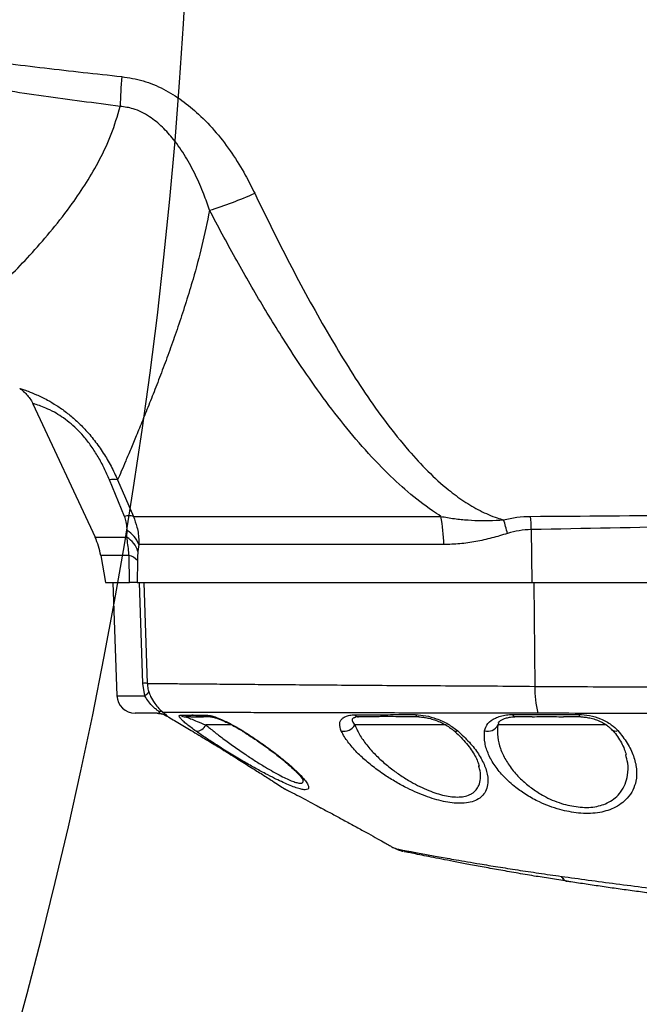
# Model space of a CAD drawing. Extents: x 0 to 16820, y 0 to 11880.
# Tile 59 of 77: x 9092 to 9262, y 6157 to 6428. Entities that reach past the tile are written whole.
import ezdxf

# ---------------------------------------------------------------- set-up
doc = ezdxf.new("R2010")
doc.units = 0
doc.header["$LTSCALE"] = 20
doc.layers.get('0').update_dxf_attribs({"linetype": 'CONTINUOUS'})
doc.styles.add('SLDTEXTSTYLE0', font='TXT', dxfattribs={"width": 0.605})
doc.dimstyles.new('SLDDIMSTYLE1', dxfattribs={"dimtxt": 100, "dimasz": 100, "dimexe": 0, "dimexo": 0.0625, "dimgap": 25, "dimtad": 1, "dimdec": 4, "dimlfac": 20, "dimzin": 12, "dimtxsty": 'SLDTEXTSTYLE0', "dimsah": 1, "dimcen": 0.09, "dimazin": 3, "dimtfac": 1, "dimtofl": 0, "dimtmove": 0, "dimatfit": 3, "dimtolj": 1, "dimtzin": 12})

# ---------------------------------------------------------------- blocks, each defined once
blk = doc.blocks.new('_D_3')
at = {"color": 7, "linetype": 'CONTINUOUS'}
for p, q in [((7831.16, 6507.87), (11819.08, 6507.87)), ((4317.75, 5895.41), (3824.45, 5808.43))]:
    blk.add_line(p, q, dxfattribs=at)
blk.add_arc((7791.16, 6507.87), 3997.91, 190, 0, dxfattribs=at)
for points in [[(11789.08, 6507.87), (11772.83, 6408.07), (11802.82, 6407.69)], [(3853.99, 5813.64), (3857.85, 5712.6), (3887.32, 5718.17)]]:
    blk.add_solid(points, dxfattribs=at)
at = {"color": 7, "linetype": 'CONTINUOUS', "insert": (7986.83, 2641.21), "char_height": 100, "attachment_point": 1, "rotation": 5, "style": 'SLDTEXTSTYLE0'}
blk.add_mtext('170°', dxfattribs=at)

msp = doc.modelspace()

# ---------------------------------------------------------------- linework, layer by layer
at = {"color": 7, "linetype": 'CONTINUOUS'}
for p, q in [((9095.2671443, 6322.0146096), (9112.407056, 6285.2579898)), ((9113.9770423, 6280.278588), (9115.2830993, 6272.871638)), ((9115.2830993, 6272.871638), (9121.8976651, 6272.871638)), ((9117.3393403, 6272.871638), (9118.4279596, 6241.6971422)), ((9123.9741718, 6272.871638), (9232.5554763, 6272.871638)), ((9232.5554763, 6272.871638), (9438.6289989, 6272.871638)), ((9129.5125161, 6236.8716395), (9123.4249746, 6236.8716395)), ((9132.1725522, 6236.1000276), (9131.9811021, 6236.2098193)), ((9138.7940322, 6235.8716226), (9137.3887931, 6235.8716226)), ((9138.7940322, 6235.8716226), (9142.2104512, 6235.8716226)), ((9144.6164523, 6235.8716226), (9142.6559364, 6235.8716226)), ((9189.4782458, 6235.8716226), (9184.9051391, 6235.8716226)), ((9201.5129005, 6235.8716226), (9196.5963517, 6235.8716226)), ((9232.6728975, 6235.8716226), (9227.9150163, 6235.8716226)), ((9245.9864293, 6235.8716226), (9241.285411, 6235.8716226)), ((9218.0255328, 6222.2625709), (9217.9739152, 6222.4504149)), ((9172.7795278, 6211.7979324), (9172.7982436, 6211.7805875)), ((9174.737898, 6210.7527352), (9174.7567331, 6210.7351518)), ((9194.4465314, 6199.9378598), (9195.0343524, 6199.6463335))]:
    msp.add_line(p, q, dxfattribs=at)
at = {"color": 8, "linetype": 'CONTINUOUS'}
for p, q in [((9120.5136453, 6291.0165435), (9116.3819705, 6301.0585702)), ((9118.6171447, 6301.0585702), (9122.935978, 6291.0165435)), ((9122.935978, 6291.0165435), (9207.5642024, 6291.0165435)), ((9121.1528455, 6285.2579898), (9121.2019597, 6287.1393508)), ((9232.4243461, 6287.3825825), (9232.5554763, 6272.871638)), ((9112.407056, 6285.2579898), (9121.1528455, 6285.2579898)), ((9124.4070207, 6283.262173), (9124.1967355, 6281.3807971)), ((9208.3463346, 6283.262173), (9124.4070207, 6283.262173)), ((9121.7488919, 6280.278588), (9113.9770423, 6280.278588)), ((9121.8976651, 6272.871638), (9121.7488919, 6280.278588)), ((9124.0491544, 6278.8910961), (9123.9741718, 6272.871638)), ((9125.5553638, 6245.0967527), (9124.6660625, 6272.871638)), ((9125.8368169, 6272.871638), (9126.7547284, 6245.0967527)), ((9233.1183826, 6272.871638), (9233.3768283, 6244.2728377)), ((9126.0720168, 6241.6971422), (9125.5553638, 6245.0967527)), ((9118.4279596, 6241.6971422), (9126.0720168, 6241.6971422)), ((9129.5125161, 6236.8716395), (9129.8025523, 6236.8963754)), ((9223.4584962, 6234.2621482), (9223.1976663, 6233.6481011)), ((9150.0595485, 6233.6481011), (9142.9015075, 6233.6481011)), ((9208.9991246, 6233.6481011), (9183.8835155, 6233.6481011)), ((9253.1362449, 6233.6481011), (9223.1976663, 6233.6481011)), ((9172.7795278, 6211.7979324), (9174.737898, 6210.7527352))]:
    msp.add_line(p, q, dxfattribs=at)
at = {"color": 8, "linetype": 'CONTINUOUS', "flags": 128}
for points in [[(9245.9864293, 6235.8716226), (9245.9182416, 6235.8829177), (9245.8506499, 6235.9166539), (9245.784012, 6235.9725929), (9245.7189237, 6236.0503471), (9245.655862, 6236.1492908), (9245.5953036, 6236.2687087), (9245.5376064, 6236.4077068), (9245.4833661, 6236.565212)], [(9153.2262241, 6231.9280899), (9153.1279956, 6231.8812406), (9153.1004583, 6231.8875289)]]:
    msp.add_lwpolyline(points, dxfattribs=at)
at = {"color": 7, "linetype": 'CONTINUOUS'}
for centre, radius, start, end in [((7791.1647235, 6507.8716374), 3487, 190, 170), ((7791.1647235, 6507.8716374), 1348, 190, 170), ((9094.2808881, 6276.8056258), 20, 10, 25), ((9123.4249189, 6241.8716374), 5, 182, 270)]:
    msp.add_arc(centre, radius, start, end, dxfattribs=at)
at = {"color": 8, "linetype": 'CONTINUOUS'}
for centre, radius, start, end in [((9274.2438408, 6399.5843022), 154.9874217, 175.411275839, 178.452182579), ((9110.5264593, 6482.9001173), 112.7522556, 287.217992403, 293.966256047), ((9117.4995576, 6296.435582), 4.7561561, 76.409735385, 103.590264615), ((9121.7248117, 6286.2762919), 4.8925361, 75.667188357, 104.332811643), ((9164.3407689, 6282.7402517), 44.0086607, 0.679515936, 10.839620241), ((9157.1702547, 6285.4493341), 75.2789195, 1.471582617, 4.250985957), ((9161.8761089, 6270.3244639), 65.9684874, 14.041629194, 17.414056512), ((9117.7483358, 6281.0211024), 7.0257015, 18.601356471, 60.556176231), ((9117.5802009, 6279.3197547), 6.93011, 17.301747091, 58.967450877), ((9120.7092946, 6275.9545861), 4.4472188, 41.322953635, 76.481254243), ((9126.1550461, 6223.0737914), 22.0311244, 88.440228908, 91.559771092), ((9125.0143972, 6243.8289575), 2.379747, 296.386570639, 335.180902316), ((9260.2047521, 6243.6490715), 26.8351743, 178.668076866, 194.618003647), ((9129.4417682, 6231.8978147), 5.0115641, 56.982404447, 85.871686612), ((9129.9172273, 6234.7865151), 2.6192478, 62.439513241, 90.560566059), ((9137.3929258, 6238.6945069), 2.8228873, 235.290950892, 269.916118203), ((9144.6273234, 6238.4487702), 2.5771706, 233.067568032, 269.758313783), ((9184.975902, 6237.35975), 1.4898089, 216.887743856, 267.277542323), ((9201.6274265, 6237.0412996), 1.1752703, 207.753432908, 264.407850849), ((9228.1590162, 6236.6898678), 0.8538508, 190.40567727, 253.395468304), ((9140.1061187, 6235.0033188), 3.1065758, 272.569778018, 334.135673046), ((9180.8323319, 6235.4642881), 3.5508107, 258.703344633, 329.237193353), ((9211.707227, 6233.1001121), 1.1591704, 233.490791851, 293.785745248), ((9220.4912047, 6234.8876804), 2.9768257, 252.313447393, 335.3918725), ((9255.6464156, 6233.6564318), 1.673979, 226.208374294, 291.344939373)]:
    msp.add_arc(centre, radius, start, end, dxfattribs=at)
for points, knots in [([(9250.7544433, 6477.9517336), (9250.8941224, 6477.6368952), (9252.5287793, 6473.9523588), (9256.3067007, 6466.162648), (9262.6806896, 6454.8677415), (9270.8290278, 6442.4130245), (9279.3991866, 6431.0760991), (9287.8392844, 6421.1973971), (9295.223382, 6413.2965889), (9302.5766424, 6406.0410312), (9310.2367462, 6399.0637007), (9318.2146835, 6392.3533454), (9326.4747411, 6385.9423222), (9335.0257846, 6379.8265132), (9343.8259728, 6374.0406056), (9352.9194114, 6368.5610696), (9362.2710854, 6363.4222754), (9372.0985774, 6358.5267179), (9382.340543, 6353.9533567), (9393.224569, 6349.6517814), (9404.965939, 6345.636673), (9418.4735808, 6341.7069587), (9428.241371, 6339.6705995), (9433.5873996, 6338.5560757)], [0, 0, 0, 0, 0.0043630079, 0.05106003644, 0.10941728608, 0.16777923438, 0.23808563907, 0.28748775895, 0.33040798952, 0.37332876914, 0.41661220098, 0.45989610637, 0.50362171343, 0.54734740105, 0.59143238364, 0.63551707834, 0.68046290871, 0.72540846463, 0.77358766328, 0.82176702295, 0.87312130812, 0.93055777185, 1, 1, 1, 1]), ([(9429.7955905, 6327.8674281), (9426.2454066, 6328.5830199), (9419.1450417, 6330.0142029), (9408.561044, 6332.7623257), (9398.0394279, 6335.9510239), (9387.5501763, 6339.6395409), (9377.1505236, 6343.8058995), (9366.8239995, 6348.4678057), (9356.6472033, 6353.5993749), (9345.3866595, 6359.8962702), (9333.9179708, 6367.0966497), (9322.3393388, 6375.2694559), (9312.4752455, 6382.9890145), (9303.5923941, 6390.6120167), (9295.6015596, 6398.0573847), (9287.8979978, 6405.8593207), (9279.0158579, 6415.6557244), (9270.5076032, 6426.1819971), (9262.4959512, 6437.4404491), (9256.1033439, 6447.4691648), (9250.7413489, 6456.9864659), (9246.2594325, 6465.8790187), (9243.8695865, 6471.3761674), (9242.6746761, 6474.1247131)], [0, 0, 0, 0, 0.0446998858, 0.0893997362, 0.1345839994, 0.1797683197, 0.2256770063, 0.2715860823, 0.3180067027, 0.3644275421, 0.4283285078, 0.4820944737, 0.5358601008, 0.5796158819, 0.6233710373, 0.6676135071, 0.7118557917, 0.7829021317, 0.8308953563, 0.8789231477, 0.926910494, 0.9634556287, 1, 1, 1, 1]), ([(8978.8056289, 6445.0951836), (8978.8653254, 6444.9818411), (8979.2210583, 6444.3064306), (8980.0575722, 6443.1483467), (8982.0540425, 6441.1080049), (8985.3229139, 6438.7988914), (8989.8283964, 6436.4205615), (8996.9648347, 6433.4471583), (9006.6102655, 6430.170127), (9018.8147284, 6426.926629), (9031.17303, 6424.32059), (9043.5988145, 6422.1446118), (9058.9594957, 6419.6773434), (9077.251009, 6416.9680371), (9098.4980046, 6414.290452), (9112.6682377, 6412.7526222), (9119.7532092, 6411.9837231)], [0, 0, 0, 0, 0.00271741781, 0.01619316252, 0.02970504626, 0.06165608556, 0.09740282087, 0.13320653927, 0.21854482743, 0.30404126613, 0.38982969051, 0.47574638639, 0.56143894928, 0.707610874, 0.85380842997, 1, 1, 1, 1]), ([(9119.3129693, 6403.7707022), (9112.2860941, 6404.6878993), (9098.2318115, 6406.5223628), (9077.1721077, 6409.7134915), (9059.599256, 6412.8286491), (9045.4765635, 6415.5587406), (9034.7878392, 6417.7630408), (9024.1515551, 6420.2815111), (9013.6412378, 6423.2410559), (9003.336148, 6426.7912652), (8994.9268261, 6430.3565112), (8988.3658279, 6433.7084895), (8983.7720107, 6436.6840883), (8980.6556898, 6439.3469605), (8979.2760623, 6441.0390326), (8978.9716874, 6441.4123392)], [0, 0, 0, 0, 0.1450749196, 0.2901608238, 0.4352078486, 0.5090776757, 0.5832459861, 0.6573866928, 0.7312846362, 0.8048918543, 0.8783869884, 0.9164607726, 0.9544709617, 0.9899553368, 1, 1, 1, 1]), ([(9119.7532092, 6411.9837231), (9121.7333375, 6411.6581483), (9125.6949928, 6411.0067687), (9131.2891135, 6408.6664248), (9136.3923459, 6405.5098142), (9141.2760267, 6401.4681261), (9145.8834104, 6396.5869493), (9150.1214616, 6390.93502), (9153.5897612, 6385.326526), (9155.4817274, 6381.5531647), (9156.3262616, 6379.868815)], [0, 0, 0, 0, 0.1185482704, 0.2371802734, 0.3536823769, 0.470332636, 0.6091791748, 0.7486083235, 0.8877840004, 1, 1, 1, 1]), ([(9066.3065587, 6336.4234215), (9066.2839498, 6336.4044834), (9066.1380301, 6336.2822558), (9066.6380381, 6336.7005087), (9067.6268895, 6337.5325412), (9069.0676986, 6338.7509586), (9071.5716512, 6340.8978263), (9074.7764424, 6343.6997069), (9078.2055193, 6346.7777729), (9081.8337832, 6350.132092), (9085.5507411, 6353.6767185), (9090.0889682, 6358.194184), (9095.1636006, 6363.5478308), (9100.6851528, 6369.8781457), (9105.7157003, 6376.3336818), (9110.0976837, 6382.7744053), (9113.7539846, 6389.1112052), (9117.0373782, 6396.0163604), (9118.5519842, 6401.1775567), (9119.3129693, 6403.7707022)], [0, 0, 0, 0, 0.0134100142, 0.0865490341, 0.1152957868, 0.182188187, 0.2495463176, 0.3182276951, 0.3873041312, 0.4351038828, 0.4952129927, 0.5554959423, 0.6282607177, 0.7016612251, 0.7753380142, 0.8307397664, 0.8863506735, 0.9428990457, 1, 1, 1, 1]), ([(9143.9020311, 6375.2008027), (9143.390649, 6376.6852026), (9142.2637337, 6379.9563241), (9140.1124313, 6384.9060251), (9137.3892307, 6389.9762856), (9134.3295182, 6394.406211), (9131.0211113, 6398.1315814), (9128.0091965, 6400.632346), (9125.2331107, 6402.2366969), (9122.5444691, 6403.3645383), (9120.5167757, 6403.619397), (9119.3129693, 6403.7707022)], [0, 0, 0, 0, 0.1214512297, 0.2676379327, 0.4140178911, 0.5597707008, 0.6733130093, 0.7864869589, 0.8482353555, 0.9098999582, 1, 1, 1, 1]), ([(9156.3262616, 6379.868815), (9159.4669203, 6373.4386473), (9165.7474846, 6360.5798537), (9174.2461436, 6345.0818175), (9181.313763, 6333.2203096), (9186.671723, 6324.8674623), (9192.4224349, 6316.7625837), (9198.1769163, 6309.5923544), (9203.8892088, 6303.3794225), (9208.963497, 6298.7508177), (9213.8039904, 6295.1509023), (9218.2699812, 6292.5108184), (9222.0058528, 6290.8869464), (9224.2294899, 6290.2394368), (9224.8210584, 6290.0671757)], [0, 0, 0, 0, 0.1871876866, 0.3743304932, 0.4600617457, 0.5458986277, 0.6316210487, 0.7171964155, 0.7833249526, 0.8493905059, 0.8942217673, 0.9391526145, 0.9838123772, 1, 1, 1, 1]), ([(9143.9020311, 6375.2008027), (9143.2314138, 6371.9412595), (9141.8878227, 6365.4107193), (9139.6215208, 6357.0884633), (9137.4632269, 6349.9389548), (9135.475108, 6343.8756798), (9133.4484756, 6338.0632654), (9131.4043154, 6332.4863491), (9129.3770356, 6327.1716994), (9127.3952833, 6322.1388222), (9125.5000032, 6317.4448375), (9123.7582341, 6313.2147369), (9122.1893005, 6309.4590008), (9120.8077109, 6306.1879156), (9119.5835602, 6303.3126122), (9118.9396811, 6301.8108457), (9118.6171447, 6301.0585702)], [0, 0, 0, 0, 0.0937273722, 0.187784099, 0.2551109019, 0.3225353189, 0.3902510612, 0.4580690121, 0.5271200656, 0.5962981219, 0.6659141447, 0.7356984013, 0.8012520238, 0.8669930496, 0.933373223, 1, 1, 1, 1]), ([(9207.5642024, 6291.0165435), (9206.7746275, 6291.5307321), (9203.6163711, 6293.5874581), (9198.392509, 6297.6779196), (9191.6591234, 6303.942703), (9184.9451052, 6311.193984), (9178.2872207, 6319.3804058), (9172.0684563, 6327.9007937), (9165.3777286, 6337.8540916), (9158.2830555, 6349.2555943), (9150.8673151, 6362.1286887), (9146.223638, 6370.843721), (9143.9020311, 6375.2008027)], [0, 0, 0, 0, 0.02659952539, 0.10639664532, 0.1862533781, 0.28471033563, 0.38337467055, 0.48218085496, 0.58083281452, 0.72051443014, 0.86027114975, 1, 1, 1, 1]), ([(9091.6939651, 6326.2073344), (9091.7022247, 6326.2065866), (9091.7217647, 6326.2048175), (9092.5069202, 6325.9625958), (9093.9665486, 6325.454086), (9096.2179522, 6324.5765678), (9098.9427442, 6323.2674734), (9101.8022234, 6321.5855752), (9104.4445288, 6319.7390048), (9107.0729515, 6317.5427984), (9109.6925713, 6314.9717031), (9112.2806044, 6311.9221067), (9114.7142547, 6308.4693008), (9116.8578514, 6304.8292948), (9118.0305876, 6302.3157484), (9118.6171447, 6301.0585702)], [0, 0, 0, 0, 0.0660005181, 0.1561401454, 0.2458421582, 0.3443880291, 0.4427955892, 0.5135119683, 0.5841826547, 0.6477947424, 0.7114145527, 0.7839840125, 0.8566183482, 0.9282860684, 1, 1, 1, 1]), ([(9116.3819705, 6301.0585702), (9115.9187964, 6302.1264219), (9114.9863563, 6304.2761699), (9113.3020749, 6307.3883374), (9111.38217, 6310.3693092), (9109.354305, 6312.9620016), (9107.2808001, 6315.1609373), (9105.2221163, 6316.9879339), (9103.1416598, 6318.5129345), (9100.9112448, 6319.8564887), (9098.7775459, 6320.8709129), (9096.7994991, 6321.616884), (9095.4535627, 6322.0114444), (9095.3677889, 6322.0333053), (9095.3285371, 6322.0433092)], [0, 0, 0, 0, 0.0711163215, 0.1431679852, 0.2121311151, 0.283078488, 0.3424102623, 0.4037217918, 0.4711988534, 0.5409404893, 0.6396730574, 0.7415562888, 0.8817309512, 1, 1, 1, 1]), ([(9232.2420751, 6291.029433), (9246.7354937, 6291.1250451), (9275.7222889, 6291.3162688), (9314.3663336, 6291.8276432), (9348.1768759, 6292.4702302), (9377.1518436, 6293.2976937), (9401.8112283, 6294.4206435), (9422.1608237, 6295.6827694), (9432.8418686, 6296.6758213), (9438.1835138, 6297.1724516)], [0, 0, 0, 0, 0.210906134, 0.4218116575, 0.5624704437, 0.7031298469, 0.8437755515, 0.9218713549, 1, 1, 1, 1]), ([(9438.5018026, 6296.0229314), (9433.1320325, 6295.4595722), (9422.3895945, 6294.3325499), (9401.9853001, 6292.8261828), (9377.308008, 6291.4092581), (9348.3563129, 6290.2351032), (9314.5568814, 6289.1838911), (9275.9132898, 6288.2018561), (9246.9206888, 6287.6556742), (9232.4243461, 6287.3825825)], [0, 0, 0, 0, 0.0785265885, 0.1570955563, 0.2975258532, 0.4379697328, 0.5784123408, 0.7892055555, 1, 1, 1, 1]), ([(9121.2019597, 6287.1393508), (9121.2040828, 6287.3133063), (9121.2133366, 6288.0715266), (9121.0857699, 6289.3724649), (9120.6871275, 6290.5180185), (9120.5136453, 6291.0165435)], [0, 0, 0, 0, 0.1439567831, 0.6274648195, 1, 1, 1, 1]), ([(9122.935978, 6291.0165435), (9123.3101125, 6290.0303263), (9124.1419925, 6287.8374929), (9124.4462058, 6285.183434), (9124.414141, 6283.6112852), (9124.4070207, 6283.262173)], [0, 0, 0, 0, 0.3886940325, 0.8642530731, 1, 1, 1, 1]), ([(9207.5642024, 6291.0165435), (9208.7916413, 6290.7943117), (9211.251569, 6290.3489336), (9215.0294416, 6289.986349), (9218.8625657, 6289.848801), (9222.1366675, 6289.9207957), (9224.1257563, 6290.0292608), (9224.8210584, 6290.0671757)], [0, 0, 0, 0, 0.2180164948, 0.4369299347, 0.6584006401, 0.8805911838, 1, 1, 1, 1]), ([(9224.8210584, 6290.0671757), (9226.0287313, 6290.3376768), (9228.4607528, 6290.8824141), (9230.9758858, 6290.9802032), (9232.2420751, 6291.029433)], [0, 0, 0, 0, 0.4965716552, 1, 1, 1, 1]), ([(9225.873438, 6286.3301879), (9224.435674, 6285.896333), (9221.5558409, 6285.027324), (9217.1924406, 6284.0264315), (9212.7673604, 6283.3815467), (9209.824027, 6283.3020727), (9208.3463346, 6283.262173)], [0, 0, 0, 0, 0.2469436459, 0.4946267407, 0.7462787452, 1, 1, 1, 1]), ([(9232.4243461, 6287.3825825), (9231.3195187, 6287.3186311), (9229.0898925, 6287.1895724), (9226.9519728, 6286.618355), (9225.873438, 6286.3301879)], [0, 0, 0, 0, 0.4955213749, 1, 1, 1, 1]), ([(9121.7488919, 6280.278588), (9121.7255135, 6280.5684637), (9121.585784, 6282.301005), (9121.3495525, 6283.9144741), (9121.1528455, 6285.2579898)], [0, 0, 0, 0, 0.1673124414, 1, 1, 1, 1]), ([(9124.1967355, 6281.3807971), (9124.1932617, 6281.3490632), (9124.1252892, 6280.7281286), (9124.0672374, 6279.8988232), (9124.051757, 6279.036133), (9124.0491544, 6278.8910961)], [0, 0, 0, 0, 0.04288291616, 0.83908791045, 1, 1, 1, 1]), ([(9126.7547284, 6245.0967527), (9127.3676746, 6245.0900752), (9128.5935782, 6245.0767201), (9131.5500556, 6245.0459091), (9135.4852568, 6245.0092022), (9140.5687025, 6244.9637791), (9146.5621518, 6244.9117228), (9153.4304785, 6244.8521945), (9161.1536553, 6244.7873634), (9169.6612318, 6244.7188369), (9178.8797443, 6244.6475869), (9188.7406369, 6244.5657959), (9199.199409, 6244.5009916), (9210.1829754, 6244.4522412), (9221.5740717, 6244.3921014), (9229.4472606, 6244.3125449), (9233.3768283, 6244.2728377)], [0, 0, 0, 0, 0.0639039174, 0.1278090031, 0.2003823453, 0.2732155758, 0.3460478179, 0.4186215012, 0.4911619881, 0.5639617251, 0.6367613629, 0.709302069, 0.7818480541, 0.8546526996, 0.9274560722, 1, 1, 1, 1]), ([(9126.7547284, 6245.0967527), (9126.801726, 6244.5698337), (9126.8727721, 6243.7732927), (9127.0980803, 6243.0685849), (9127.1743451, 6242.8300476)], [0, 0, 0, 0, 0.6615090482, 1, 1, 1, 1]), ([(9233.3768283, 6244.2728377), (9241.9621389, 6244.2161554), (9259.1330049, 6244.1027891), (9293.4725456, 6244.2813443), (9336.3989657, 6244.3862999), (9379.3219487, 6244.8114656), (9413.6644793, 6244.8420196), (9430.8348915, 6244.9300642), (9439.4200717, 6244.9740863)], [0, 0, 0, 0, 0.12499157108, 0.24998670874, 0.49998892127, 0.7499939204, 0.87499733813, 1, 1, 1, 1]), ([(9127.1743451, 6242.8300476), (9127.3374653, 6242.3946613), (9127.7462994, 6241.3034366), (9128.7127516, 6239.6297318), (9129.8905748, 6238.2078561), (9130.7065593, 6237.4580084), (9131.0460926, 6237.1771998), (9131.1291133, 6237.1085382)], [0, 0, 0, 0, 0.19118851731, 0.47918273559, 0.72765164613, 0.93340699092, 1, 1, 1, 1]), ([(9129.8916017, 6237.4056375), (9129.6898924, 6237.5571725), (9129.3648435, 6237.801367), (9128.6095648, 6238.4109001), (9127.6566633, 6239.3214105), (9126.7150102, 6240.5428466), (9126.2545089, 6241.3695341), (9126.0720168, 6241.6971422)], [0, 0, 0, 0, 0.15084627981, 0.24308465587, 0.49595195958, 0.80025076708, 1, 1, 1, 1]), ([(9129.8025523, 6236.8963754), (9129.8851518, 6236.9116071), (9130.0783849, 6236.94724), (9130.1958987, 6237.063408), (9130.0719262, 6237.2566178), (9129.9455477, 6237.3610567), (9129.8916017, 6237.4056375)], [0, 0, 0, 0, 0.3116662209, 0.7291116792, 0.8843684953, 1, 1, 1, 1]), ([(9131.1291133, 6237.1085382), (9131.3659698, 6236.921366), (9131.9005637, 6236.4989113), (9132.1542931, 6236.2135817), (9132.1674436, 6236.1317983), (9132.1725522, 6236.1000276)], [0, 0, 0, 0, 0.3272706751, 0.7386622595, 1, 1, 1, 1]), ([(9234.2382346, 6236.8765867), (9230.4220334, 6236.8952444), (9222.7760937, 6236.932626), (9211.7199054, 6236.9380706), (9201.0645331, 6236.9343961), (9190.9311824, 6236.9459251), (9181.390073, 6236.9730342), (9172.4813496, 6236.9922324), (9164.2657684, 6237.0111762), (9156.8181826, 6237.0301204), (9150.2046363, 6237.0479755), (9144.4394873, 6237.062764), (9139.5581694, 6237.0761111), (9135.9307033, 6237.0874551), (9133.3487826, 6237.0982013), (9131.9219225, 6237.1049912), (9131.2982894, 6237.1077813), (9131.1291133, 6237.1085382)], [0, 0, 0, 0, 0.07254519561, 0.14534773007, 0.2181471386, 0.29068799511, 0.36312462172, 0.4358187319, 0.50851281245, 0.580950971, 0.65328415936, 0.72587286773, 0.79846285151, 0.87079882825, 0.92526224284, 0.97972550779, 1, 1, 1, 1]), ([(9440.6188403, 6237.0643413), (9434.1754175, 6237.0609259), (9401.958708, 6237.043849), (9351.3965504, 6236.9129254), (9298.1801902, 6236.9004944), (9261.6131584, 6236.7980229), (9243.3631609, 6236.8503989), (9234.2382346, 6236.8765867)], [0, 0, 0, 0, 0.0936848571, 0.4684184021, 0.7342062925, 0.867104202, 1, 1, 1, 1]), ([(9140.2454053, 6231.8998671), (9139.7686917, 6232.2411297), (9138.8152744, 6232.9236479), (9137.6130613, 6233.8610818), (9136.6299494, 6234.7014213), (9135.7829173, 6235.5481928), (9135.3324369, 6236.2202094), (9135.6519078, 6236.3285995), (9135.7855474, 6236.3739407)], [0, 0, 0, 0, 0.14800774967, 0.29601245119, 0.44408161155, 0.5920977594, 0.82936823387, 1, 1, 1, 1]), ([(9135.7855474, 6236.3739407), (9136.3353993, 6236.375063), (9137.6062007, 6236.3776567), (9139.9933434, 6236.3824835), (9142.049243, 6236.3866408), (9143.0787717, 6236.3887227)], [0, 0, 0, 0, 0.275757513, 0.6373225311, 1, 1, 1, 1]), ([(9137.3887931, 6235.8716226), (9137.4720235, 6235.848897), (9137.672121, 6235.7942615), (9138.6924457, 6235.3793354), (9140.4104368, 6234.6619361), (9142.0752415, 6233.9843812), (9142.9015075, 6233.6481011)], [0, 0, 0, 0, 0.17173997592, 0.41288667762, 0.7086073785, 1, 1, 1, 1]), ([(9143.0787717, 6236.3887227), (9143.3187218, 6236.3689945), (9143.7992786, 6236.3294841), (9145.1857053, 6235.9518494), (9147.3424378, 6235.1256745), (9150.3030385, 6233.6889843), (9152.259043, 6232.510709), (9153.2262241, 6231.9280899)], [0, 0, 0, 0, 0.1168408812, 0.234001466, 0.4893685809, 0.7475092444, 1, 1, 1, 1]), ([(9180.1367675, 6231.9822705), (9179.9022343, 6232.6702834), (9179.5496622, 6233.7045683), (9179.9140833, 6234.8062238), (9180.4594831, 6235.5043064), (9181.3128789, 6236.0313082), (9182.399193, 6236.3885074), (9183.3312703, 6236.4403122), (9183.7843333, 6236.4654935)], [0, 0, 0, 0, 0.2888942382, 0.4342926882, 0.5796548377, 0.722446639, 0.865087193, 1, 1, 1, 1]), ([(9184.0026056, 6235.7200778), (9183.7321703, 6235.6251148), (9183.1178457, 6235.4093955), (9183.0427168, 6234.6750083), (9183.6053797, 6233.9878015), (9183.8835155, 6233.6481011)], [0, 0, 0, 0, 0.2845221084, 0.6463245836, 1, 1, 1, 1]), ([(9183.7843333, 6236.4654935), (9185.3588338, 6236.4682249), (9188.8262162, 6236.47424), (9194.4164367, 6236.483782), (9198.5285562, 6236.4906005), (9200.5873595, 6236.4940143)], [0, 0, 0, 0, 0.293458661, 0.6462579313, 1, 1, 1, 1]), ([(9200.5873595, 6236.4940143), (9201.5253782, 6236.4274976), (9203.3752028, 6236.2963231), (9206.5066749, 6235.3682038), (9209.6265207, 6233.9817153), (9211.3317457, 6232.6819524), (9212.1747409, 6232.0394016)], [0, 0, 0, 0, 0.23433191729, 0.46211545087, 0.73409135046, 1, 1, 1, 1]), ([(9219.5868169, 6232.0515609), (9219.805487, 6232.7447282), (9220.2437562, 6234.134008), (9222.0624967, 6235.4077658), (9223.9314658, 6236.10496), (9225.5337126, 6236.4599881), (9226.7272138, 6236.5105625), (9227.3192083, 6236.5356481)], [0, 0, 0, 0, 0.28476684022, 0.57074365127, 0.71465364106, 0.85846392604, 1, 1, 1, 1]), ([(9227.3192083, 6236.5356481), (9229.2265408, 6236.5384108), (9235.2384743, 6236.5471186), (9241.3266865, 6236.5578709), (9245.4833661, 6236.565212)], [0, 0, 0, 0, 0.3172577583, 1, 1, 1, 1]), ([(9245.4833661, 6236.565212), (9246.4877129, 6236.4986327), (9248.5396471, 6236.3626074), (9251.6848437, 6235.3495071), (9254.4209397, 6233.8977193), (9255.6886359, 6232.6537442), (9256.2557136, 6232.0972777)], [0, 0, 0, 0, 0.2402438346, 0.4908310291, 0.7722337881, 1, 1, 1, 1]), ([(9142.9015075, 6233.6481011), (9143.6434708, 6233.0381362), (9145.1379969, 6231.8094926), (9147.7350602, 6229.8161312), (9150.6452477, 6227.6901503), (9153.6675808, 6225.6046248), (9156.5724119, 6223.7039522), (9159.1309112, 6222.1191755), (9161.4842, 6220.7482036), (9163.4885697, 6219.6623847), (9165.2645206, 6218.7893755), (9166.7497509, 6218.155713), (9167.9881293, 6217.7486065), (9168.949262, 6217.5907023), (9169.5508783, 6217.7455099), (9169.7658372, 6218.1010597), (9169.629908, 6218.4967108), (9169.5869838, 6218.621651)], [0, 0, 0, 0, 0.0738409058, 0.1487366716, 0.2381262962, 0.3294480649, 0.4057151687, 0.4834968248, 0.5480385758, 0.6139093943, 0.6709675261, 0.7293943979, 0.785436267, 0.8432362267, 0.9053932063, 0.970124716, 1, 1, 1, 1]), ([(9153.2262241, 6231.9280899), (9154.5981538, 6231.0415905), (9157.3421786, 6229.2684849), (9161.1314408, 6226.5489482), (9164.5374318, 6223.8882367), (9167.1912882, 6221.5796284), (9169.1069421, 6219.6838947), (9170.3146471, 6218.2720297), (9171.0035828, 6217.1846841), (9171.2346053, 6216.4060767), (9170.9846289, 6215.9296488), (9170.2858637, 6215.7751046), (9169.1872207, 6215.9303815), (9167.7969035, 6216.3289082), (9166.1027789, 6216.9697943), (9164.2244232, 6217.7786704), (9162.8311533, 6218.4557615), (9162.1541654, 6218.7847591)], [0, 0, 0, 0, 0.092411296, 0.1848337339, 0.2776663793, 0.3704238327, 0.4398183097, 0.5091556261, 0.5670428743, 0.6248873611, 0.6831273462, 0.7413458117, 0.7935143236, 0.8456963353, 0.8980699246, 0.9504723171, 1, 1, 1, 1]), ([(9212.1747409, 6232.0394016), (9213.2941609, 6230.9961179), (9215.5333618, 6228.9092143), (9218.0031577, 6225.6486028), (9219.7372159, 6222.4104484), (9220.5192635, 6219.5621303), (9220.5134602, 6217.189538), (9219.9593568, 6215.4249659), (9218.9333362, 6214.0483276), (9217.5575297, 6213.0356002), (9215.7174897, 6212.3572375), (9213.5722086, 6212.0614182), (9211.2423725, 6212.1294944), (9208.8748415, 6212.4665302), (9206.4097528, 6213.0568269), (9203.8036318, 6213.8853657), (9201.0884431, 6214.954909), (9198.1347013, 6216.3289743), (9195.1167806, 6217.9619774), (9191.9077279, 6219.9599003), (9188.7860945, 6222.2100036), (9185.7228101, 6224.7992417), (9183.0536249, 6227.549244), (9181.185687, 6230.0026739), (9180.4166654, 6231.4540271), (9180.1367675, 6231.9822705)], [0, 0, 0, 0, 0.0611853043, 0.1223903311, 0.184258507, 0.2460761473, 0.2914144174, 0.3367011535, 0.3724186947, 0.4081004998, 0.4441871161, 0.4802503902, 0.5110516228, 0.5418609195, 0.572101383, 0.6023571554, 0.6366393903, 0.6709431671, 0.7122099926, 0.753498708, 0.8032821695, 0.8530821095, 0.9102024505, 0.9673167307, 1, 1, 1, 1]), ([(9183.8835155, 6233.6481011), (9184.1059129, 6233.1223468), (9184.7157013, 6231.6807888), (9186.2449734, 6229.2417679), (9188.472939, 6226.517406), (9191.0813207, 6223.9345784), (9193.7533893, 6221.7025684), (9196.5402304, 6219.7046384), (9199.1572449, 6218.0823583), (9201.7495042, 6216.7032432), (9204.1176465, 6215.6387086), (9206.4157167, 6214.8016322), (9208.5651172, 6214.2123496), (9210.6534589, 6213.8630147), (9212.6102233, 6213.7939776), (9214.3846582, 6214.0413831), (9215.4726858, 6214.4595078), (9216.4506103, 6215.0251439), (9217.2957095, 6215.7533031), (9218.130147, 6217.117266), (9218.5173349, 6218.8783239), (9218.5245905, 6220.6496028), (9218.1570407, 6221.8375338), (9218.0255328, 6222.2625709)], [0, 0, 0, 0, 0.0420309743, 0.1152441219, 0.1902588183, 0.2545354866, 0.3201117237, 0.3731984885, 0.4272739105, 0.4708629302, 0.5153016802, 0.5531191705, 0.5918163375, 0.6296818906, 0.6688042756, 0.7090340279, 0.7508238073, 0.7590281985, 0.8036697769, 0.8496725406, 0.9074915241, 0.9669008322, 1, 1, 1, 1]), ([(9256.2557136, 6232.0972777), (9257.1678363, 6230.9531217), (9258.9923995, 6228.6644111), (9260.668533, 6225.1078938), (9261.5100908, 6221.5857152), (9261.3888908, 6218.4312733), (9260.4792128, 6215.7249332), (9259.0831166, 6213.6435024), (9257.2481277, 6211.9714099), (9255.2550745, 6210.7752758), (9253.026761, 6209.9422887), (9250.6892579, 6209.4408609), (9248.1283344, 6209.2606445), (9245.4855694, 6209.3844776), (9242.8416014, 6209.7717569), (9240.1332967, 6210.3808387), (9237.3707751, 6211.2706229), (9234.2895408, 6212.5857892), (9231.1388394, 6214.3211403), (9227.8268628, 6216.6430127), (9224.8359897, 6219.35268), (9222.3232025, 6222.4021443), (9220.5683827, 6225.5220162), (9219.4759637, 6228.7877108), (9219.5484664, 6230.9224066), (9219.5868169, 6232.0515609)], [0, 0, 0, 0, 0.0590659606, 0.1181524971, 0.1778249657, 0.2374580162, 0.2836321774, 0.3297608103, 0.3654748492, 0.4011430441, 0.430225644, 0.4592898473, 0.4883892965, 0.5174932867, 0.544815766, 0.5721523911, 0.6035321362, 0.6349377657, 0.6782405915, 0.7215912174, 0.7755860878, 0.8296218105, 0.8841792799, 0.9387362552, 1, 1, 1, 1]), ([(9223.1976663, 6233.6481011), (9223.1301562, 6232.5231495), (9223.002576, 6230.397222), (9223.8391602, 6227.1577345), (9225.2641665, 6224.0708926), (9227.3723883, 6221.0304135), (9229.9105397, 6218.3462346), (9232.7751581, 6216.018569), (9235.4982177, 6214.292233), (9238.2018001, 6212.9653959), (9240.6138516, 6212.0691724), (9243.0211811, 6211.4586274), (9245.3414529, 6211.0648606), (9247.6837502, 6210.9285078), (9249.9193017, 6211.1063316), (9251.9704815, 6211.6035271), (9253.8919428, 6212.4336557), (9255.6186161, 6213.6268889), (9257.1842913, 6215.2810142), (9258.3664058, 6217.3546968), (9259.0625719, 6220.0328953), (9259.1504636, 6222.7776776), (9258.6133465, 6224.7208237), (9258.395878, 6225.507567)], [0, 0, 0, 0, 0.07107314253, 0.13431363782, 0.19900154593, 0.26171310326, 0.32605028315, 0.37588757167, 0.42702878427, 0.46255306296, 0.49893587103, 0.5298045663, 0.56140646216, 0.59360413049, 0.62697330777, 0.65933128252, 0.69274139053, 0.73340999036, 0.7752497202, 0.82862821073, 0.88349339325, 0.95282867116, 1, 1, 1, 1]), ([(9195.0351869, 6199.647913), (9195.0315305, 6199.6486341), (9194.8612993, 6199.6822058), (9195.4883984, 6199.5589337), (9196.9674055, 6199.2701969), (9199.397447, 6198.8022567), (9202.7383985, 6198.1724415), (9206.9687268, 6197.3964716), (9211.9499376, 6196.5119302), (9217.4382962, 6195.5743194), (9223.2163241, 6194.6294271), (9228.6506222, 6193.7759034), (9234.4831802, 6192.8945628), (9238.6410101, 6192.3022482), (9240.7364522, 6192.0037365)], [0, 0, 0, 0, 0.0024250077, 0.1129033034, 0.2020808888, 0.292237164, 0.4019236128, 0.4914790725, 0.5820052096, 0.6922353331, 0.7676832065, 0.8443072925, 0.921534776, 1, 1, 1, 1]), ([(9240.7364522, 6192.0037365), (9240.7389469, 6192.0035162), (9240.7439026, 6192.0030785), (9240.7489608, 6192.0026619), (9240.7514726, 6192.002455)], [0, 0, 0, 0, 0.5034144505, 1, 1, 1, 1]), ([(9242.2734176, 6190.6533337), (9241.9851576, 6190.7462348), (9241.4066773, 6190.9326689), (9240.9603647, 6191.6459083), (9240.7364522, 6192.0037365)], [0, 0, 0, 0, 0.4983056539, 1, 1, 1, 1]), ([(9240.7514726, 6192.002455), (9243.1812559, 6191.6694785), (9248.0659319, 6191.0000845), (9255.8358254, 6189.9637338), (9263.9039093, 6188.9524128), (9280.5707333, 6186.8249373), (9294.5288151, 6185.4808941), (9305.7233964, 6184.4029522)], [0, 0, 0, 0, 0.1195757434, 0.2403871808, 0.3650400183, 0.4907530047, 1, 1, 1, 1]), ([(9240.7514726, 6192.002455), (9240.9729431, 6191.6446986), (9241.4143805, 6190.9316146), (9241.9877229, 6190.7458831), (9242.2734176, 6190.6533337)], [0, 0, 0, 0, 0.5017030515, 1, 1, 1, 1])]:
    msp.add_open_spline(points, degree=3, knots=knots, dxfattribs=at)
at = {"color": 7, "linetype": 'CONTINUOUS'}
for points, knots in [([(9091.6731034, 6326.171825), (9091.8260333, 6326.0768994), (9092.4355101, 6325.6985894), (9093.3201495, 6324.8903017), (9094.3004012, 6323.7248907), (9094.938169, 6322.767692), (9095.1858707, 6322.1465444), (9095.2415143, 6322.00701)], [0, 0, 0, 0, 0.0969876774, 0.3865282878, 0.6397522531, 0.9190740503, 1, 1, 1, 1]), ([(9123.9741718, 6272.871638), (9123.67557, 6272.871638), (9123.2391302, 6272.871638), (9122.2196433, 6272.871638), (9121.8976651, 6272.871638)], [0, 0, 0, 0, 0.6841762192, 1, 1, 1, 1]), ([(9129.5902406, 6236.8501222), (9129.7654911, 6236.8496151), (9130.2580365, 6236.8481899), (9131.1014079, 6236.6484715), (9131.697496, 6236.3381506), (9131.9955264, 6236.1829973)], [0, 0, 0, 0, 0.2164090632, 0.60822256, 1, 1, 1, 1]), ([(9132.1725522, 6236.1000276), (9133.3011387, 6235.4359356), (9135.5591381, 6234.1072652), (9139.445857, 6231.7895043), (9143.5809864, 6229.2914265), (9147.7475161, 6226.7403946), (9151.7190197, 6224.274669), (9155.271208, 6222.0429705), (9158.4718207, 6220.0096093), (9160.9999205, 6218.3891483), (9163.0374686, 6217.0743838), (9164.0568625, 6216.4131506), (9164.5664846, 6216.0825825)], [0, 0, 0, 0, 0.1109846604, 0.2220505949, 0.3415005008, 0.4609841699, 0.569052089, 0.6770979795, 0.7719804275, 0.8668146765, 0.9334171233, 1, 1, 1, 1]), ([(9142.6559364, 6235.8716226), (9141.912625, 6235.943187), (9140.3557803, 6236.0930767), (9138.9631559, 6236.4717269), (9138.3836121, 6236.1460589), (9138.5167845, 6236.0611307), (9138.5227119, 6236.0573507)], [0, 0, 0, 0, 0.3073687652, 0.6437752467, 0.9841448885, 1, 1, 1, 1]), ([(9144.5666228, 6235.8730531), (9144.5831318, 6235.8714497), (9144.6238955, 6235.8674906), (9144.9474931, 6235.80344), (9145.5106472, 6235.6439103), (9146.3507684, 6235.3540251), (9147.4546739, 6234.9086741), (9148.7737174, 6234.3062783), (9150.2367478, 6233.5627444), (9151.7092325, 6232.7463805), (9152.6544603, 6232.1598483), (9153.0983125, 6231.8844295)], [0, 0, 0, 0, 0.0469644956, 0.1159639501, 0.2019805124, 0.3095701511, 0.4344995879, 0.5720963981, 0.7169756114, 0.8670997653, 1, 1, 1, 1]), ([(9184.9051391, 6235.8716226), (9184.637889, 6235.8691196), (9184.2486163, 6235.8654738), (9184.061317, 6235.7547771), (9184.0026056, 6235.7200778)], [0, 0, 0, 0, 0.686536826, 1, 1, 1, 1]), ([(9196.5963517, 6235.8716226), (9195.6167869, 6235.9142588), (9193.5123317, 6236.0058565), (9191.0522094, 6235.9685498), (9189.9315448, 6235.8995375), (9189.4782458, 6235.8716226)], [0, 0, 0, 0, 0.3414877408, 0.7336376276, 1, 1, 1, 1]), ([(9201.5164767, 6235.8708179), (9201.7564018, 6235.8640474), (9202.3202793, 6235.8481352), (9203.3941916, 6235.6949508), (9204.7013079, 6235.4004884), (9206.1458482, 6234.9439749), (9207.6215929, 6234.3350276), (9209.0157531, 6233.6065041), (9210.180912, 6232.8618302), (9210.7619112, 6232.3665606), (9211.0099469, 6232.155124)], [0, 0, 0, 0, 0.0808293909, 0.1899670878, 0.3150414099, 0.4536950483, 0.5985143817, 0.7454899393, 0.8913465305, 1, 1, 1, 1]), ([(9223.3874475, 6234.3044079), (9223.4154717, 6234.3568018), (9223.4806519, 6234.4786624), (9223.8133813, 6234.7999093), (9224.4248713, 6235.1782327), (9225.3023034, 6235.5250604), (9226.3913602, 6235.7682195), (9227.3006314, 6235.8874268), (9227.8475682, 6235.8648703), (9227.9201423, 6235.8618772)], [0, 0, 0, 0, 0.12766834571, 0.29693742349, 0.47459170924, 0.63439586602, 0.80291517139, 0.97384844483, 1, 1, 1, 1]), ([(9232.6728975, 6235.8716226), (9233.5027686, 6235.9188448), (9235.3267591, 6236.0226355), (9238.3951178, 6235.9927238), (9240.4444582, 6235.9068579), (9241.285411, 6235.8716226)], [0, 0, 0, 0, 0.3298601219, 0.7250061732, 1, 1, 1, 1]), ([(9246.0295831, 6235.861311), (9246.1258681, 6235.8637716), (9246.59445, 6235.8757467), (9247.5675175, 6235.7700337), (9248.9235814, 6235.5164337), (9250.3539766, 6235.0802605), (9251.726033, 6234.4937779), (9252.9350435, 6233.7973084), (9253.884988, 6233.0854469), (9254.2953395, 6232.637729), (9254.4767533, 6232.4397958)], [0, 0, 0, 0, 0.0302672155, 0.1472987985, 0.2838106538, 0.4314282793, 0.5823070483, 0.7338618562, 0.8823420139, 1, 1, 1, 1]), ([(9162.1541654, 6218.7847591), (9162.0351508, 6218.8413662), (9161.1344988, 6219.2697447), (9159.1421627, 6220.3109116), (9156.2214821, 6221.8930238), (9152.8887473, 6223.8005325), (9149.3768992, 6225.9041472), (9145.9794052, 6228.0399043), (9142.9075074, 6230.0529324), (9141.1327435, 6231.2842424), (9140.2454053, 6231.8998671)], [0, 0, 0, 0, 0.01792738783, 0.13566683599, 0.27337974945, 0.41115713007, 0.57225482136, 0.73339073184, 0.86670193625, 1, 1, 1, 1]), ([(9153.0959283, 6231.8802572), (9153.6054783, 6231.5592535), (9154.9322834, 6230.7233996), (9157.001325, 6229.3347187), (9159.2810114, 6227.7393555), (9161.4322337, 6226.1507674), (9163.4167542, 6224.6027376), (9165.1329617, 6223.1786465), (9166.6134925, 6221.865428), (9167.7761416, 6220.7478542), (9168.6530445, 6219.8210606), (9169.2316717, 6219.1294065), (9169.554169, 6218.6874663), (9169.6799099, 6218.4509575), (9169.667852, 6218.4811571), (9169.6647083, 6218.4890306)], [0, 0, 0, 0, 0.0611780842, 0.1593001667, 0.2583695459, 0.3578081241, 0.4567028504, 0.5543484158, 0.6397183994, 0.7302107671, 0.8055706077, 0.8734677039, 0.9325158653, 0.9824058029, 1, 1, 1, 1]), ([(9211.0341464, 6232.1490443), (9211.1582688, 6232.0462623), (9211.925655, 6231.4108132), (9213.1443284, 6230.1934655), (9214.6671047, 6228.5131818), (9215.9454583, 6226.8189605), (9216.9624985, 6225.1724184), (9217.7132781, 6223.621143), (9217.9815897, 6222.7144679), (9218.1114827, 6222.2755349)], [0, 0, 0, 0, 0.0306844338, 0.189706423, 0.3529055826, 0.5185373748, 0.684043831, 0.8470415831, 1, 1, 1, 1]), ([(9254.5396959, 6232.4532068), (9254.6497875, 6232.3381081), (9255.2807988, 6231.678398), (9256.1957836, 6230.4321813), (9257.2627427, 6228.7322103), (9258.0536072, 6227.069343), (9258.3609551, 6226.0136992), (9258.5080539, 6225.508461)], [0, 0, 0, 0, 0.04976609, 0.2852436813, 0.526504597, 0.7733819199, 1, 1, 1, 1]), ([(9164.5664846, 6216.0826123), (9164.5682319, 6216.0814683), (9164.6132875, 6216.051969), (9164.6850251, 6216.012006), (9164.7751818, 6215.9706457), (9164.8208859, 6215.9557194), (9164.8373281, 6215.9503496)], [0, 0, 0, 0, 0.0213964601, 0.5517150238, 0.8387277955, 1, 1, 1, 1]), ([(9164.5664846, 6216.0825825), (9164.5737351, 6216.0791971), (9164.8498864, 6215.9502567), (9165.8559852, 6215.4550997), (9167.8563359, 6214.4158608), (9170.3076862, 6213.1205791), (9171.9550627, 6212.2390917), (9172.7795278, 6211.7979324)], [0, 0, 0, 0, 0.0044389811, 0.1690663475, 0.4618104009, 0.7306514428, 1, 1, 1, 1]), ([(9172.7989589, 6211.7814815), (9173.2549129, 6211.5357734), (9173.9062906, 6211.1847537), (9174.5619362, 6210.8412028), (9174.7586404, 6210.738132)], [0, 0, 0, 0, 0.6999840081, 1, 1, 1, 1]), ([(9174.737898, 6210.7527352), (9175.7234827, 6210.2272119), (9177.7177478, 6209.1638506), (9180.8061149, 6207.493007), (9183.940486, 6205.7797884), (9186.9172203, 6204.1362701), (9189.5795387, 6202.6560926), (9191.6690455, 6201.4897685), (9193.2262347, 6200.6196685), (9194.116267, 6200.1226414), (9194.5077238, 6199.9040396), (9194.4602195, 6199.9306528), (9194.4467698, 6199.9381876)], [0, 0, 0, 0, 0.1056708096, 0.2138178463, 0.331777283, 0.4534708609, 0.5665133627, 0.6838788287, 0.7817492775, 0.8834828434, 0.9670110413, 1, 1, 1, 1]), ([(9195.034114, 6199.6463633), (9195.285505, 6199.5296306), (9195.744037, 6199.3167127), (9196.3626535, 6199.1016155), (9196.7944646, 6198.9758066), (9197.0302781, 6198.9156743), (9197.0961583, 6198.8999011), (9197.1199189, 6198.8942123)], [0, 0, 0, 0, 0.3585318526, 0.6539546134, 0.8481271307, 0.9452248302, 1, 1, 1, 1]), ([(9242.2734176, 6190.6533337), (9240.7379773, 6190.8955589), (9237.6600041, 6191.3811283), (9232.9560577, 6192.1547317), (9228.1685919, 6192.9665283), (9223.3788322, 6193.8067458), (9218.858762, 6194.6239855), (9214.7201775, 6195.3935054), (9210.9947222, 6196.1033906), (9207.7009676, 6196.7444229), (9204.8056662, 6197.3185687), (9202.1695001, 6197.8496058), (9199.9313037, 6198.3072146), (9198.2062492, 6198.6640268), (9197.4173124, 6198.8285705), (9197.4539459, 6198.8209136), (9197.462288, 6198.81917)], [0, 0, 0, 0, 0.0594717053, 0.1192181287, 0.1898990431, 0.2610573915, 0.3329547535, 0.4058609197, 0.4755715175, 0.5457595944, 0.6164467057, 0.6876404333, 0.7742726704, 0.8618738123, 0.9685460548, 1, 1, 1, 1]), ([(9305.9309398, 6183.0216742), (9303.7934918, 6183.2051499), (9300.8992072, 6183.4535915), (9296.493512, 6183.8613147), (9293.4687481, 6184.1521282), (9290.4453119, 6184.4545453), (9288.1784166, 6184.6872209), (9286.4782814, 6184.8656813), (9285.4867939, 6184.9719093), (9285.238802, 6184.9982532), (9285.1768904, 6185.0050213), (9285.1385208, 6185.0090193), (9284.9231627, 6185.032577), (9284.3328364, 6185.0954807), (9283.0110769, 6185.239569), (9280.368188, 6185.5314897), (9277.3495969, 6185.8770321), (9274.3320946, 6186.2337955), (9271.3150868, 6186.5984271), (9268.2987919, 6186.9744801), (9265.2857237, 6187.361821), (9262.2756664, 6187.7564781), (9259.2819742, 6188.1606276), (9256.3152346, 6188.5724339), (9253.3670663, 6188.9891093), (9250.4491241, 6189.4127007), (9247.565501, 6189.841943), (9245.4280438, 6190.1655266), (9243.6683149, 6190.4359652), (9242.6217009, 6190.5990603), (9242.2734176, 6190.6533337)], [0, 0, 0, 0, 0.0993316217, 0.1345033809, 0.2048444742, 0.2400155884, 0.2751862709, 0.3103561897, 0.3191500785, 0.3213475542, 0.3218970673, 0.3220338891, 0.3231327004, 0.3319253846, 0.3495119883, 0.3846815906, 0.4550237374, 0.4901952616, 0.5253656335, 0.5957084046, 0.6308783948, 0.666053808, 0.7364257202, 0.7715896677, 0.8067497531, 0.8770723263, 0.9122154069, 0.9473509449, 0.9824798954, 1, 1, 1, 1])]:
    msp.add_open_spline(points, degree=3, knots=knots, dxfattribs=at)

# ---------------------------------------------------------------- dimensions: what is measured, and where the dimension line sits
dim = msp.add_angular_dim_2l(base=(8139.6056329, 2525.1738183), line1=((4357.1400888, 5902.3604418), (6463.6438724, 6273.7938939)), line2=((6833.3630896, 6507.8716374), (7791.1647235, 6507.8716374)), dimstyle='SLDDIMSTYLE1', dxfattribs=at)
dim.commit()
dim.dimension.update_dxf_attribs({"geometry": '_D_3', "text_midpoint": (8139.6056329, 2525.1738183), "dimtype": 162})

doc.saveas('drawing.dxf')
